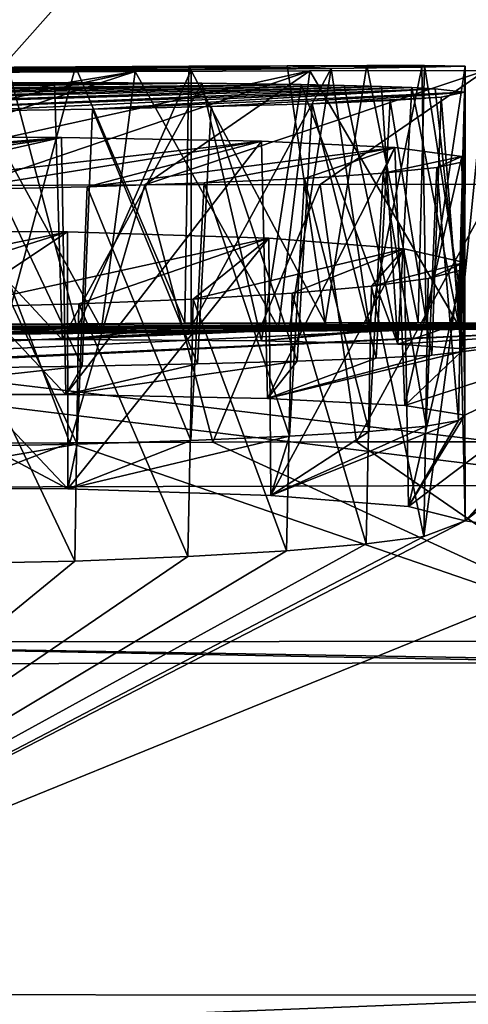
# Model space of a CAD drawing. Header units: millimetres. Extents: x -24 to 72, y 0 to 310.
# Tile 215 of 251: x -0.243 to -0.069, y 309.024 to 309.407. Entities that reach past the tile are written whole.
import ezdxf

# ---------------------------------------------------------------- set-up
doc = ezdxf.new("R2010")
doc.units = ezdxf.units.MM
doc.header["$LTSCALE"] = 65.185185
for name, color, linetype in [('300', 7, 'CONTINUOUS'), ('343', 7, 'CONTINUOUS'), ('346', 7, 'CONTINUOUS'), ('351', 7, 'CONTINUOUS'), ('352', 7, 'CONTINUOUS'), ('353', 7, 'CONTINUOUS'), ('354', 7, 'CONTINUOUS'), ('355', 7, 'CONTINUOUS'), ('373', 7, 'CONTINUOUS'), ('375', 7, 'CONTINUOUS'), ('377', 7, 'CONTINUOUS'), ('379', 7, 'CONTINUOUS'), ('380', 7, 'CONTINUOUS'), ('381', 7, 'CONTINUOUS'), ('76', 7, 'CONTINUOUS')]:
    doc.layers.add(name, color=color, linetype=linetype)

msp = doc.modelspace()

# ---------------------------------------------------------------- linework, layer by layer
at = {"layer": '300', "color": 7, "linetype": 'CONTINUOUS'}
for points in [[(-0.45657, 309.67068, 218.04603), (0.00029, 309.67031, 218.02222), (-0.45636, 309.15603, 188.56143), (-0.45657, 309.67068, 218.04603)], [(0.00029, 309.67031, 218.02222), (0.00041, 309.15648, 188.58523), (-0.45636, 309.15603, 188.56143), (0.00029, 309.67031, 218.02222)]]:
    msp.add_3dface(points, dxfattribs=at)
at = {"layer": '343', "color": 7, "linetype": 'CONTINUOUS'}
for points in [[(-0.45636, 309.15603, 188.56143), (0.00041, 309.15648, 188.58523), (-0.42738, 309.16451, 188.27972), (-0.45636, 309.15603, 188.56143)], [(0.00041, 309.16493, 188.30194), (-0.42738, 309.16451, 188.27972), (0.00041, 309.15736, 188.44349), (0.00041, 309.16493, 188.30194)], [(-0.42738, 309.16451, 188.27972), (0.00041, 309.15648, 188.58523), (0.00041, 309.15736, 188.44349), (-0.42738, 309.16451, 188.27972)], [(0.00044, 309.02719, 180.41082), (-0.45643, 309.00924, 180.1518), (-0.42767, 309.02754, 180.43308), (0.00044, 309.02719, 180.41082)], [(0.00044, 309.01468, 180.26963), (-0.45643, 309.00924, 180.1518), (0.00044, 309.02719, 180.41082), (0.00044, 309.01468, 180.26963)]]:
    msp.add_3dface(points, dxfattribs=at)
at = {"layer": '346', "color": 7, "linetype": 'CONTINUOUS'}
for points in [[(-4.01893, 309.09478, 184.7627), (-3.84805, 309.10941, 185.55938), (0.00045, 309.287, 185.49323), (-4.01893, 309.09478, 184.7627)], [(-4.01893, 309.09478, 184.7627), (0.00045, 309.287, 185.49323), (-1.04007, 309.27613, 185.17004), (-4.01893, 309.09478, 184.7627)], [(0.00045, 309.287, 185.49323), (-3.84805, 309.10941, 185.55938), (-0.0718, 309.28694, 185.49369), (0.00045, 309.287, 185.49323)], [(-0.0718, 309.28694, 185.49369), (-3.84805, 309.10941, 185.55938), (-0.14236, 309.28676, 185.49485), (-0.0718, 309.28694, 185.49369)], [(-0.14236, 309.28676, 185.49485), (-3.84805, 309.10941, 185.55938), (-0.21125, 309.28646, 185.49666), (-0.14236, 309.28676, 185.49485)], [(-0.21125, 309.28646, 185.49666), (-3.84805, 309.10941, 185.55938), (-0.27845, 309.28605, 185.49908), (-0.21125, 309.28646, 185.49666)], [(0.00045, 309.287, 185.49323), (-0.95955, 309.27802, 185.18333), (-1.04007, 309.27613, 185.17004), (0.00045, 309.287, 185.49323)], [(-0.95955, 309.27802, 185.18333), (0.00045, 309.287, 185.49323), (-0.86413, 309.28012, 185.16436), (-0.95955, 309.27802, 185.18333)], [(-0.86413, 309.28012, 185.16436), (0.00045, 309.287, 185.49323), (-0.78861, 309.28167, 185.11568), (-0.86413, 309.28012, 185.16436)], [(-0.78861, 309.28167, 185.11568), (0.00045, 309.287, 185.49323), (-0.73464, 309.28264, 185.04237), (-0.78861, 309.28167, 185.11568)], [(0.00045, 309.287, 185.49323), (-0.4588, 309.28652, 185.1408), (-0.73464, 309.28264, 185.04237), (0.00045, 309.287, 185.49323)], [(-0.4588, 309.28652, 185.1408), (0.00045, 309.287, 185.49323), (-0.39075, 309.28714, 185.17281), (-0.4588, 309.28652, 185.1408)], [(0.00045, 309.287, 185.49323), (-0.31955, 309.28771, 185.18316), (-0.39075, 309.28714, 185.17281), (0.00045, 309.287, 185.49323)], [(-0.31955, 309.28771, 185.18316), (0.00045, 309.287, 185.49323), (-0.24838, 309.28821, 185.17281), (-0.31955, 309.28771, 185.18316)], [(-0.22075, 309.28674, 184.70345), (-0.17646, 309.28716, 184.7281), (-0.31955, 309.28198, 184.38314), (-0.22075, 309.28674, 184.70345)], [(-0.31955, 309.28198, 184.38314), (-0.17646, 309.28716, 184.7281), (-0.22667, 309.28227, 184.36524), (-0.31955, 309.28198, 184.38314)], [(-0.26911, 309.28632, 184.68825), (-0.22075, 309.28674, 184.70345), (-0.31955, 309.28198, 184.38314), (-0.26911, 309.28632, 184.68825)], [(-0.24838, 309.28821, 185.17281), (0.00045, 309.287, 185.49323), (-0.17887, 309.28861, 185.1398), (-0.24838, 309.28821, 185.17281)], [(-0.10709, 309.28794, 184.80134), (-0.08489, 309.28827, 184.84687), (-0.22667, 309.28227, 184.36524), (-0.10709, 309.28794, 184.80134)], [(-0.22667, 309.28227, 184.36524), (-0.08489, 309.28827, 184.84687), (-0.1491, 309.28173, 184.31602), (-0.22667, 309.28227, 184.36524)], [(-0.13805, 309.28756, 184.76118), (-0.10709, 309.28794, 184.80134), (-0.22667, 309.28227, 184.36524), (-0.13805, 309.28756, 184.76118)], [(-0.17646, 309.28716, 184.7281), (-0.13805, 309.28756, 184.76118), (-0.22667, 309.28227, 184.36524), (-0.17646, 309.28716, 184.7281)], [(-0.17887, 309.28861, 185.1398), (0.00045, 309.287, 185.49323), (-0.12421, 309.28884, 185.08915), (-0.17887, 309.28861, 185.1398)], [(-0.08489, 309.28827, 184.84687), (-0.0723, 309.28854, 184.89615), (-0.1491, 309.28173, 184.31602), (-0.08489, 309.28827, 184.84687)], [(-0.1491, 309.28173, 184.31602), (-0.0723, 309.28854, 184.89615), (-0.09602, 309.28052, 184.2451), (-0.1491, 309.28173, 184.31602)], [(-0.12421, 309.28884, 185.08915), (0.00045, 309.287, 185.49323), (-0.08802, 309.28889, 185.02742), (-0.12421, 309.28884, 185.08915)], [(-0.0723, 309.28854, 184.89615), (0.00045, 309.287, 185.49323), (-0.09602, 309.28052, 184.2451), (-0.0723, 309.28854, 184.89615)], [(-0.09602, 309.28052, 184.2451), (0.00045, 309.287, 185.49323), (-0.07047, 309.27865, 184.15463), (-0.09602, 309.28052, 184.2451)], [(-0.07132, 309.27748, 184.10342), (0.00045, 309.287, 185.49323), (-0.09323, 309.25662, 183.43965), (-0.07132, 309.27748, 184.10342)], [(-0.09323, 309.25662, 183.43965), (0.00045, 309.287, 185.49323), (-0.0699, 309.2529, 183.34676), (-0.09323, 309.25662, 183.43965)], [(-0.0699, 309.2529, 183.34676), (0.00045, 309.287, 185.49323), (-0.09184, 309.21734, 182.6372), (-0.0699, 309.2529, 183.34676)], [(-0.09184, 309.21734, 182.6372), (0.00045, 309.287, 185.49323), (-0.06973, 309.2118, 182.54374), (-0.09184, 309.21734, 182.6372)], [(-0.08802, 309.28889, 185.02742), (0.00045, 309.287, 185.49323), (-0.06987, 309.28874, 184.94583), (-0.08802, 309.28889, 185.02742)], [(-0.06987, 309.28874, 184.94583), (0.00045, 309.287, 185.49323), (-0.0723, 309.28854, 184.89615), (-0.06987, 309.28874, 184.94583)], [(-0.07047, 309.27865, 184.15463), (0.00045, 309.287, 185.49323), (-0.07132, 309.27748, 184.10342), (-0.07047, 309.27865, 184.15463)], [(0.00045, 309.287, 185.49323), (0.00045, 309.2887, 184.92316), (-0.06973, 309.2118, 182.54374), (0.00045, 309.287, 185.49323)], [(0.00045, 309.2887, 184.92316), (0.00045, 309.28264, 184.35312), (-0.06973, 309.2118, 182.54374), (0.00045, 309.2887, 184.92316)], [(0.00045, 309.28264, 184.35312), (0.00045, 309.26706, 183.72824), (-0.06973, 309.2118, 182.54374), (0.00045, 309.28264, 184.35312)], [(-0.08278, 309.27625, 184.05292), (-0.07132, 309.27748, 184.10342), (-0.14673, 309.25933, 183.51405), (-0.08278, 309.27625, 184.05292)], [(-0.14673, 309.25933, 183.51405), (-0.07132, 309.27748, 184.10342), (-0.09323, 309.25662, 183.43965), (-0.14673, 309.25933, 183.51405)], [(-0.10436, 309.27502, 184.00594), (-0.08278, 309.27625, 184.05292), (-0.14673, 309.25933, 183.51405), (-0.10436, 309.27502, 184.00594)], [(-0.13518, 309.27385, 183.96437), (-0.10436, 309.27502, 184.00594), (-0.14673, 309.25933, 183.51405), (-0.13518, 309.27385, 183.96437)], [(-0.26808, 309.27113, 183.88861), (-0.21883, 309.27186, 183.90443), (-0.31955, 309.26094, 183.58338), (-0.26808, 309.27113, 183.88861)], [(-0.31955, 309.26094, 183.58338), (-0.21883, 309.27186, 183.90443), (-0.22522, 309.26087, 183.5649), (-0.31955, 309.26094, 183.58338)], [(-0.17389, 309.27278, 183.93005), (-0.13518, 309.27385, 183.96437), (-0.22522, 309.26087, 183.5649), (-0.17389, 309.27278, 183.93005)], [(-0.22522, 309.26087, 183.5649), (-0.13518, 309.27385, 183.96437), (-0.14673, 309.25933, 183.51405), (-0.22522, 309.26087, 183.5649)], [(-0.21883, 309.27186, 183.90443), (-0.17389, 309.27278, 183.93005), (-0.22522, 309.26087, 183.5649), (-0.21883, 309.27186, 183.90443)], [(0.00045, 309.26706, 183.72824), (0.00045, 309.20149, 182.37895), (-0.06973, 309.2118, 182.54374), (0.00045, 309.26706, 183.72824)], [(-0.07232, 309.25078, 183.29639), (-0.0699, 309.2529, 183.34676), (-0.09184, 309.21734, 182.6372), (-0.07232, 309.25078, 183.29639)], [(-0.0849, 309.24863, 183.24728), (-0.07232, 309.25078, 183.29639), (-0.14536, 309.22158, 182.71327), (-0.0849, 309.24863, 183.24728)], [(-0.14536, 309.22158, 182.71327), (-0.07232, 309.25078, 183.29639), (-0.09184, 309.21734, 182.6372), (-0.14536, 309.22158, 182.71327)], [(-0.10712, 309.24655, 183.20177), (-0.0849, 309.24863, 183.24728), (-0.14536, 309.22158, 182.71327), (-0.10712, 309.24655, 183.20177)], [(-0.1765, 309.24297, 183.1286), (-0.13808, 309.24464, 183.16165), (-0.22446, 309.22415, 182.76511), (-0.1765, 309.24297, 183.1286)], [(-0.22446, 309.22415, 182.76511), (-0.13808, 309.24464, 183.16165), (-0.14536, 309.22158, 182.71327), (-0.22446, 309.22415, 182.76511)], [(-0.13808, 309.24464, 183.16165), (-0.10712, 309.24655, 183.20177), (-0.14536, 309.22158, 182.71327), (-0.13808, 309.24464, 183.16165)], [(-0.42738, 309.16451, 188.27972), (0.00041, 309.16493, 188.30194), (-0.22365, 309.24213, 187.05041), (-0.42738, 309.16451, 188.27972)], [(-0.27936, 309.2419, 187.04836), (-0.42738, 309.16451, 188.27972), (-0.22365, 309.24213, 187.05041), (-0.27936, 309.2419, 187.04836)], [(-0.26913, 309.24061, 183.0888), (-0.22078, 309.24161, 183.10398), (-0.31955, 309.22459, 182.7839), (-0.26913, 309.24061, 183.0888)], [(-0.31955, 309.22459, 182.7839), (-0.22078, 309.24161, 183.10398), (-0.22446, 309.22415, 182.76511), (-0.31955, 309.22459, 182.7839)], [(-0.22078, 309.24161, 183.10398), (-0.1765, 309.24297, 183.1286), (-0.22446, 309.22415, 182.76511), (-0.22078, 309.24161, 183.10398)], [(-0.22365, 309.24213, 187.05041), (0.00041, 309.16493, 188.30194), (-0.16797, 309.24231, 187.05206), (-0.22365, 309.24213, 187.05041)], [(-0.16797, 309.24231, 187.05206), (0.00041, 309.16493, 188.30194), (-0.11212, 309.24243, 187.05326), (-0.16797, 309.24231, 187.05206)], [(-0.11212, 309.24243, 187.05326), (0.00041, 309.16493, 188.30194), (-0.05602, 309.2425, 187.054), (-0.11212, 309.24243, 187.05326)], [(0.00045, 309.20149, 182.37895), (-0.42767, 309.02754, 180.43308), (-0.06973, 309.2118, 182.54374), (0.00045, 309.20149, 182.37895)], [(-0.06973, 309.2118, 182.54374), (-0.42767, 309.02754, 180.43308), (-0.08586, 309.20567, 182.44533), (-0.06973, 309.2118, 182.54374)], [(-0.08586, 309.20567, 182.44533), (-0.42767, 309.02754, 180.43308), (-0.10835, 309.20276, 182.40045), (-0.08586, 309.20567, 182.44533)], [(-0.10835, 309.20276, 182.40045), (-0.42767, 309.02754, 180.43308), (-0.13937, 309.20011, 182.36095), (-0.10835, 309.20276, 182.40045)], [(0.00044, 309.02719, 180.41082), (-0.42767, 309.02754, 180.43308), (0.00045, 309.20149, 182.37895), (0.00044, 309.02719, 180.41082)], [(-0.13937, 309.20011, 182.36095), (-0.42767, 309.02754, 180.43308), (-0.17766, 309.19784, 182.32846), (-0.13937, 309.20011, 182.36095)], [(-0.17766, 309.19784, 182.32846), (-0.42767, 309.02754, 180.43308), (-0.22166, 309.19603, 182.30428), (-0.17766, 309.19784, 182.32846)], [(-0.22166, 309.19603, 182.30428), (-0.42767, 309.02754, 180.43308), (-0.31955, 309.19408, 182.28435), (-0.22166, 309.19603, 182.30428)]]:
    msp.add_3dface(points, dxfattribs=at)
at = {"layer": '351', "color": 7, "linetype": 'CONTINUOUS'}
for points in [[(-0.31953, 309.32464, 182.78215), (-0.22449, 309.32421, 182.76339), (-0.37018, 309.29413, 182.28779), (-0.31953, 309.32464, 182.78215)], [(-0.22449, 309.32421, 182.76339), (-0.31953, 309.29419, 182.28261), (-0.37018, 309.29413, 182.28779), (-0.22449, 309.32421, 182.76339)], [(-0.26879, 309.29489, 182.2878), (-0.31953, 309.29419, 182.28261), (-0.22449, 309.32421, 182.76339), (-0.26879, 309.29489, 182.2878)], [(-0.14616, 309.32169, 182.71231), (-0.26879, 309.29489, 182.2878), (-0.22449, 309.32421, 182.76339), (-0.14616, 309.32169, 182.71231)], [(-0.22017, 309.29619, 182.30317), (-0.26879, 309.29489, 182.2878), (-0.14616, 309.32169, 182.71231), (-0.22017, 309.29619, 182.30317)], [(-0.17567, 309.29804, 182.32808), (-0.22017, 309.29619, 182.30317), (-0.14616, 309.32169, 182.71231), (-0.17567, 309.29804, 182.32808)], [(-0.09351, 309.31762, 182.63908), (-0.17567, 309.29804, 182.32808), (-0.14616, 309.32169, 182.71231), (-0.09351, 309.31762, 182.63908)], [(-0.13715, 309.30037, 182.36152), (-0.17567, 309.29804, 182.32808), (-0.09351, 309.31762, 182.63908), (-0.13715, 309.30037, 182.36152)], [(-0.10622, 309.30307, 182.4021), (-0.13715, 309.30037, 182.36152), (-0.09351, 309.31762, 182.63908), (-0.10622, 309.30307, 182.4021)], [(-0.07003, 309.31225, 182.54809), (-0.10622, 309.30307, 182.4021), (-0.09351, 309.31762, 182.63908), (-0.07003, 309.31225, 182.54809)], [(-0.08419, 309.30604, 182.44808), (-0.10622, 309.30307, 182.4021), (-0.07003, 309.31225, 182.54809), (-0.08419, 309.30604, 182.44808)], [(-0.07196, 309.30915, 182.49764), (-0.08419, 309.30604, 182.44808), (-0.07003, 309.31225, 182.54809), (-0.07196, 309.30915, 182.49764)]]:
    msp.add_3dface(points, dxfattribs=at)
at = {"layer": '352', "color": 7, "linetype": 'CONTINUOUS'}
for points in [[(-0.31953, 309.36094, 183.58164), (-0.22684, 309.36089, 183.56382), (-0.46631, 309.34094, 183.12954), (-0.31953, 309.36094, 183.58164)], [(-0.46631, 309.34094, 183.12954), (-0.22684, 309.36089, 183.56382), (-0.42109, 309.34019, 183.10349), (-0.46631, 309.34094, 183.12954)], [(-0.42109, 309.34019, 183.10349), (-0.22684, 309.36089, 183.56382), (-0.37145, 309.33989, 183.08738), (-0.42109, 309.34019, 183.10349)], [(-0.22684, 309.36089, 183.56382), (-0.31953, 309.34005, 183.08193), (-0.37145, 309.33989, 183.08738), (-0.22684, 309.36089, 183.56382)], [(-0.14903, 309.35941, 183.51449), (-0.31953, 309.34005, 183.08193), (-0.22684, 309.36089, 183.56382), (-0.14903, 309.35941, 183.51449)], [(-0.26705, 309.34067, 183.08749), (-0.31953, 309.34005, 183.08193), (-0.14903, 309.35941, 183.51449), (-0.26705, 309.34067, 183.08749)], [(-0.21691, 309.34174, 183.10394), (-0.26705, 309.34067, 183.08749), (-0.14903, 309.35941, 183.51449), (-0.21691, 309.34174, 183.10394)], [(-0.09718, 309.35693, 183.44596), (-0.21691, 309.34174, 183.10394), (-0.14903, 309.35941, 183.51449), (-0.09718, 309.35693, 183.44596)], [(-0.17134, 309.34319, 183.13054), (-0.21691, 309.34174, 183.10394), (-0.09718, 309.35693, 183.44596), (-0.17134, 309.34319, 183.13054)], [(-0.13236, 309.34497, 183.16612), (-0.17134, 309.34319, 183.13054), (-0.09718, 309.35693, 183.44596), (-0.13236, 309.34497, 183.16612)], [(-0.10173, 309.347, 183.20909), (-0.13236, 309.34497, 183.16612), (-0.09718, 309.35693, 183.44596), (-0.10173, 309.347, 183.20909)], [(-0.07111, 309.35353, 183.35979), (-0.10173, 309.347, 183.20909), (-0.09718, 309.35693, 183.44596), (-0.07111, 309.35353, 183.35979)], [(-0.08081, 309.34918, 183.25754), (-0.10173, 309.347, 183.20909), (-0.07111, 309.35353, 183.35979), (-0.08081, 309.34918, 183.25754)], [(-0.07056, 309.35141, 183.30913), (-0.08081, 309.34918, 183.25754), (-0.07111, 309.35353, 183.35979), (-0.07056, 309.35141, 183.30913)]]:
    msp.add_3dface(points, dxfattribs=at)
at = {"layer": '353', "color": 7, "linetype": 'CONTINUOUS'}
for points in [[(-0.1723, 309.38198, 184.33344), (-0.13362, 309.38148, 184.29854), (-0.5462, 309.37699, 184.23691), (-0.1723, 309.38198, 184.33344)], [(-0.487, 309.37925, 184.31705), (-0.1723, 309.38198, 184.33344), (-0.5462, 309.37699, 184.23691), (-0.487, 309.37925, 184.31705)], [(-0.40165, 309.38104, 184.36754), (-0.1723, 309.38198, 184.33344), (-0.487, 309.37925, 184.31705), (-0.40165, 309.38104, 184.36754)], [(-0.22955, 309.38226, 184.36463), (-0.1723, 309.38198, 184.33344), (-0.40165, 309.38104, 184.36754), (-0.22955, 309.38226, 184.36463)], [(-0.31953, 309.38197, 184.38139), (-0.22955, 309.38226, 184.36463), (-0.40165, 309.38104, 184.36754), (-0.31953, 309.38197, 184.38139)], [(-0.5462, 309.37699, 184.23691), (-0.13362, 309.38148, 184.29854), (-0.56939, 309.37462, 184.14004), (-0.5462, 309.37699, 184.23691)], [(-0.56939, 309.37462, 184.14004), (-0.13362, 309.38148, 184.29854), (-0.55288, 309.37251, 184.04179), (-0.56939, 309.37462, 184.14004)], [(-0.13362, 309.38148, 184.29854), (-0.11687, 309.38113, 184.27777), (-0.55288, 309.37251, 184.04179), (-0.13362, 309.38148, 184.29854)], [(-0.55288, 309.37251, 184.04179), (-0.11687, 309.38113, 184.27777), (-0.49931, 309.371, 183.95779), (-0.55288, 309.37251, 184.04179)], [(-0.11687, 309.38113, 184.27777), (-0.10227, 309.38072, 184.25507), (-0.49931, 309.371, 183.95779), (-0.11687, 309.38113, 184.27777)], [(-0.49931, 309.371, 183.95779), (-0.10227, 309.38072, 184.25507), (-0.41717, 309.37034, 183.90138), (-0.49931, 309.371, 183.95779)], [(-0.10227, 309.38072, 184.25507), (-0.09055, 309.38028, 184.23173), (-0.41717, 309.37034, 183.90138), (-0.10227, 309.38072, 184.25507)], [(-0.09055, 309.38028, 184.23173), (-0.31953, 309.37062, 183.88151), (-0.41717, 309.37034, 183.90138), (-0.09055, 309.38028, 184.23173)], [(-0.08142, 309.3798, 184.2076), (-0.31953, 309.37062, 183.88151), (-0.09055, 309.38028, 184.23173), (-0.08142, 309.3798, 184.2076)], [(-0.26592, 309.37115, 183.88732), (-0.31953, 309.37062, 183.88151), (-0.08142, 309.3798, 184.2076), (-0.26592, 309.37115, 183.88732)], [(-0.21481, 309.37192, 183.90448), (-0.26592, 309.37115, 183.88732), (-0.08142, 309.3798, 184.2076), (-0.21481, 309.37192, 183.90448)], [(-0.07007, 309.37853, 184.14779), (-0.21481, 309.37192, 183.90448), (-0.08142, 309.3798, 184.2076), (-0.07007, 309.37853, 184.14779)], [(-0.16857, 309.3729, 183.9322), (-0.21481, 309.37192, 183.90448), (-0.07007, 309.37853, 184.14779), (-0.16857, 309.3729, 183.9322)], [(-0.12936, 309.37403, 183.96918), (-0.16857, 309.3729, 183.9322), (-0.07007, 309.37853, 184.14779), (-0.12936, 309.37403, 183.96918)], [(-0.07914, 309.37653, 184.06279), (-0.12936, 309.37403, 183.96918), (-0.07007, 309.37853, 184.14779), (-0.07914, 309.37653, 184.06279)], [(-0.0989, 309.37527, 184.01389), (-0.12936, 309.37403, 183.96918), (-0.07914, 309.37653, 184.06279), (-0.0989, 309.37527, 184.01389)]]:
    msp.add_3dface(points, dxfattribs=at)
at = {"layer": '354', "color": 7, "linetype": 'CONTINUOUS'}
for points in [[(-0.37303, 309.3873, 185.17563), (-0.17647, 309.38715, 184.72634), (-0.42403, 309.38686, 185.15854), (-0.37303, 309.3873, 185.17563)], [(-0.17647, 309.38715, 184.72634), (-0.24726, 309.38649, 184.69204), (-0.42403, 309.38686, 185.15854), (-0.17647, 309.38715, 184.72634)], [(-0.31954, 309.38772, 185.18141), (-0.17647, 309.38715, 184.72634), (-0.37303, 309.3873, 185.17563), (-0.31954, 309.38772, 185.18141)], [(-0.26946, 309.38808, 185.17634), (-0.17647, 309.38715, 184.72634), (-0.31954, 309.38772, 185.18141), (-0.26946, 309.38808, 185.17634)], [(-0.22143, 309.38838, 185.16135), (-0.12198, 309.38774, 184.77814), (-0.26946, 309.38808, 185.17634), (-0.22143, 309.38838, 185.16135)], [(-0.12198, 309.38774, 184.77814), (-0.17647, 309.38715, 184.72634), (-0.26946, 309.38808, 185.17634), (-0.12198, 309.38774, 184.77814)], [(-0.17737, 309.38862, 185.13703), (-0.12198, 309.38774, 184.77814), (-0.22143, 309.38838, 185.16135), (-0.17737, 309.38862, 185.13703)], [(-0.13905, 309.38879, 185.10437), (-0.12198, 309.38774, 184.77814), (-0.17737, 309.38862, 185.13703), (-0.13905, 309.38879, 185.10437)], [(-0.10806, 309.38888, 185.06471), (-0.08661, 309.38823, 184.84054), (-0.13905, 309.38879, 185.10437), (-0.10806, 309.38888, 185.06471)], [(-0.08661, 309.38823, 184.84054), (-0.12198, 309.38774, 184.77814), (-0.13905, 309.38879, 185.10437), (-0.08661, 309.38823, 184.84054)], [(-0.08564, 309.38889, 185.01965), (-0.08661, 309.38823, 184.84054), (-0.10806, 309.38888, 185.06471), (-0.08564, 309.38889, 185.01965)], [(-0.06972, 309.38865, 184.92184), (-0.08661, 309.38823, 184.84054), (-0.08564, 309.38889, 185.01965), (-0.06972, 309.38865, 184.92184)]]:
    msp.add_3dface(points, dxfattribs=at)
at = {"layer": '355', "color": 7, "linetype": 'CONTINUOUS'}
for points in [[(-0.19821, 309.38655, 185.49453), (-0.26596, 309.38616, 185.49684), (-0.47577, 309.34085, 187.03586), (-0.19821, 309.38655, 185.49453)], [(-0.40645, 309.34137, 187.04017), (-0.19821, 309.38655, 185.49453), (-0.47577, 309.34085, 187.03586), (-0.40645, 309.34137, 187.04017)], [(-0.3352, 309.34181, 187.04405), (-0.19821, 309.38655, 185.49453), (-0.40645, 309.34137, 187.04017), (-0.3352, 309.34181, 187.04405)], [(-0.13026, 309.38682, 185.49287), (-0.19821, 309.38655, 185.49453), (-0.3352, 309.34181, 187.04405), (-0.13026, 309.38682, 185.49287)], [(-0.26151, 309.34217, 187.04752), (-0.13026, 309.38682, 185.49287), (-0.3352, 309.34181, 187.04405), (-0.26151, 309.34217, 187.04752)], [(-0.1945, 309.34241, 187.04984), (-0.13026, 309.38682, 185.49287), (-0.26151, 309.34217, 187.04752), (-0.1945, 309.34241, 187.04984)], [(-0.06188, 309.38698, 185.49184), (-0.13026, 309.38682, 185.49287), (-0.1945, 309.34241, 187.04984), (-0.06188, 309.38698, 185.49184)], [(-0.12615, 309.34259, 187.05141), (-0.06188, 309.38698, 185.49184), (-0.1945, 309.34241, 187.04984), (-0.12615, 309.34259, 187.05141)], [(-0.05747, 309.34269, 187.05225), (-0.06188, 309.38698, 185.49184), (-0.12615, 309.34259, 187.05141), (-0.05747, 309.34269, 187.05225)]]:
    msp.add_3dface(points, dxfattribs=at)
at = {"layer": '373', "color": 7, "linetype": 'CONTINUOUS'}
for points in [[(-0.22446, 309.22415, 182.76511), (-0.31953, 309.32464, 182.78215), (-0.31954, 309.27459, 182.78302), (-0.22446, 309.22415, 182.76511)], [(-0.22446, 309.22415, 182.76511), (-0.22449, 309.32421, 182.76339), (-0.31953, 309.32464, 182.78215), (-0.22446, 309.22415, 182.76511)], [(-0.22446, 309.22415, 182.76511), (-0.14616, 309.32169, 182.71231), (-0.22449, 309.32421, 182.76339), (-0.22446, 309.22415, 182.76511)], [(-0.22446, 309.22415, 182.76511), (-0.14536, 309.22158, 182.71327), (-0.14616, 309.32169, 182.71231), (-0.22446, 309.22415, 182.76511)], [(-0.14536, 309.22158, 182.71327), (-0.09351, 309.31762, 182.63908), (-0.14616, 309.32169, 182.71231), (-0.14536, 309.22158, 182.71327)], [(-0.14536, 309.22158, 182.71327), (-0.09184, 309.21734, 182.6372), (-0.09351, 309.31762, 182.63908), (-0.14536, 309.22158, 182.71327)], [(-0.09184, 309.21734, 182.6372), (-0.07003, 309.31225, 182.54809), (-0.09351, 309.31762, 182.63908), (-0.09184, 309.21734, 182.6372)], [(-0.09184, 309.21734, 182.6372), (-0.06973, 309.2118, 182.54374), (-0.07003, 309.31225, 182.54809), (-0.09184, 309.21734, 182.6372)], [(-0.06973, 309.2118, 182.54374), (-0.08586, 309.20567, 182.44533), (-0.07196, 309.30915, 182.49764), (-0.06973, 309.2118, 182.54374)], [(-0.08586, 309.20567, 182.44533), (-0.08419, 309.30604, 182.44808), (-0.07196, 309.30915, 182.49764), (-0.08586, 309.20567, 182.44533)], [(-0.06973, 309.2118, 182.54374), (-0.07196, 309.30915, 182.49764), (-0.07003, 309.31225, 182.54809), (-0.06973, 309.2118, 182.54374)], [(-0.08586, 309.20567, 182.44533), (-0.10622, 309.30307, 182.4021), (-0.08419, 309.30604, 182.44808), (-0.08586, 309.20567, 182.44533)], [(-0.10835, 309.20276, 182.40045), (-0.13715, 309.30037, 182.36152), (-0.10622, 309.30307, 182.4021), (-0.10835, 309.20276, 182.40045)], [(-0.08586, 309.20567, 182.44533), (-0.10835, 309.20276, 182.40045), (-0.10622, 309.30307, 182.4021), (-0.08586, 309.20567, 182.44533)], [(-0.17766, 309.19784, 182.32846), (-0.22017, 309.29619, 182.30317), (-0.17567, 309.29804, 182.32808), (-0.17766, 309.19784, 182.32846)], [(-0.13937, 309.20011, 182.36095), (-0.17766, 309.19784, 182.32846), (-0.17567, 309.29804, 182.32808), (-0.13937, 309.20011, 182.36095)], [(-0.13937, 309.20011, 182.36095), (-0.17567, 309.29804, 182.32808), (-0.13715, 309.30037, 182.36152), (-0.13937, 309.20011, 182.36095)], [(-0.10835, 309.20276, 182.40045), (-0.13937, 309.20011, 182.36095), (-0.13715, 309.30037, 182.36152), (-0.10835, 309.20276, 182.40045)], [(-0.22166, 309.19603, 182.30428), (-0.31955, 309.19408, 182.28435), (-0.26879, 309.29489, 182.2878), (-0.22166, 309.19603, 182.30428)], [(-0.22166, 309.19603, 182.30428), (-0.26879, 309.29489, 182.2878), (-0.22017, 309.29619, 182.30317), (-0.22166, 309.19603, 182.30428)], [(-0.17766, 309.19784, 182.32846), (-0.22166, 309.19603, 182.30428), (-0.22017, 309.29619, 182.30317), (-0.17766, 309.19784, 182.32846)], [(-0.31955, 309.22459, 182.7839), (-0.22446, 309.22415, 182.76511), (-0.31954, 309.27459, 182.78302), (-0.31955, 309.22459, 182.7839)]]:
    msp.add_3dface(points, dxfattribs=at)
at = {"layer": '375', "color": 7, "linetype": 'CONTINUOUS'}
for points in [[(-0.31955, 309.26094, 183.58338), (-0.22522, 309.26087, 183.5649), (-0.31953, 309.36094, 183.58164), (-0.31955, 309.26094, 183.58338)], [(-0.22522, 309.26087, 183.5649), (-0.22684, 309.36089, 183.56382), (-0.31953, 309.36094, 183.58164), (-0.22522, 309.26087, 183.5649)], [(-0.22522, 309.26087, 183.5649), (-0.14903, 309.35941, 183.51449), (-0.22684, 309.36089, 183.56382), (-0.22522, 309.26087, 183.5649)], [(-0.22522, 309.26087, 183.5649), (-0.14673, 309.25933, 183.51405), (-0.14903, 309.35941, 183.51449), (-0.22522, 309.26087, 183.5649)], [(-0.14673, 309.25933, 183.51405), (-0.09718, 309.35693, 183.44596), (-0.14903, 309.35941, 183.51449), (-0.14673, 309.25933, 183.51405)], [(-0.14673, 309.25933, 183.51405), (-0.09323, 309.25662, 183.43965), (-0.09718, 309.35693, 183.44596), (-0.14673, 309.25933, 183.51405)], [(-0.09323, 309.25662, 183.43965), (-0.07111, 309.35353, 183.35979), (-0.09718, 309.35693, 183.44596), (-0.09323, 309.25662, 183.43965)], [(-0.09323, 309.25662, 183.43965), (-0.0699, 309.2529, 183.34676), (-0.07111, 309.35353, 183.35979), (-0.09323, 309.25662, 183.43965)], [(-0.07232, 309.25078, 183.29639), (-0.08081, 309.34918, 183.25754), (-0.07056, 309.35141, 183.30913), (-0.07232, 309.25078, 183.29639)], [(-0.0699, 309.2529, 183.34676), (-0.07232, 309.25078, 183.29639), (-0.07056, 309.35141, 183.30913), (-0.0699, 309.2529, 183.34676)], [(-0.0699, 309.2529, 183.34676), (-0.07056, 309.35141, 183.30913), (-0.07111, 309.35353, 183.35979), (-0.0699, 309.2529, 183.34676)], [(-0.0849, 309.24863, 183.24728), (-0.10173, 309.347, 183.20909), (-0.08081, 309.34918, 183.25754), (-0.0849, 309.24863, 183.24728)], [(-0.07232, 309.25078, 183.29639), (-0.0849, 309.24863, 183.24728), (-0.08081, 309.34918, 183.25754), (-0.07232, 309.25078, 183.29639)], [(-0.13808, 309.24464, 183.16165), (-0.17134, 309.34319, 183.13054), (-0.13236, 309.34497, 183.16612), (-0.13808, 309.24464, 183.16165)], [(-0.10712, 309.24655, 183.20177), (-0.13808, 309.24464, 183.16165), (-0.13236, 309.34497, 183.16612), (-0.10712, 309.24655, 183.20177)], [(-0.10712, 309.24655, 183.20177), (-0.13236, 309.34497, 183.16612), (-0.10173, 309.347, 183.20909), (-0.10712, 309.24655, 183.20177)], [(-0.0849, 309.24863, 183.24728), (-0.10712, 309.24655, 183.20177), (-0.10173, 309.347, 183.20909), (-0.0849, 309.24863, 183.24728)], [(-0.22078, 309.24161, 183.10398), (-0.26913, 309.24061, 183.0888), (-0.26705, 309.34067, 183.08749), (-0.22078, 309.24161, 183.10398)], [(-0.22078, 309.24161, 183.10398), (-0.26705, 309.34067, 183.08749), (-0.21691, 309.34174, 183.10394), (-0.22078, 309.24161, 183.10398)], [(-0.1765, 309.24297, 183.1286), (-0.22078, 309.24161, 183.10398), (-0.21691, 309.34174, 183.10394), (-0.1765, 309.24297, 183.1286)], [(-0.1765, 309.24297, 183.1286), (-0.21691, 309.34174, 183.10394), (-0.17134, 309.34319, 183.13054), (-0.1765, 309.24297, 183.1286)], [(-0.13808, 309.24464, 183.16165), (-0.1765, 309.24297, 183.1286), (-0.17134, 309.34319, 183.13054), (-0.13808, 309.24464, 183.16165)]]:
    msp.add_3dface(points, dxfattribs=at)
at = {"layer": '377', "color": 7, "linetype": 'CONTINUOUS'}
for points in [[(-0.31955, 309.28198, 184.38314), (-0.22667, 309.28227, 184.36524), (-0.31953, 309.38197, 184.38139), (-0.31955, 309.28198, 184.38314)], [(-0.22667, 309.28227, 184.36524), (-0.22955, 309.38226, 184.36463), (-0.31953, 309.38197, 184.38139), (-0.22667, 309.28227, 184.36524)], [(-0.22667, 309.28227, 184.36524), (-0.1723, 309.38198, 184.33344), (-0.22955, 309.38226, 184.36463), (-0.22667, 309.28227, 184.36524)], [(-0.22667, 309.28227, 184.36524), (-0.1491, 309.28173, 184.31602), (-0.1723, 309.38198, 184.33344), (-0.22667, 309.28227, 184.36524)], [(-0.1491, 309.28173, 184.31602), (-0.13362, 309.38148, 184.29854), (-0.1723, 309.38198, 184.33344), (-0.1491, 309.28173, 184.31602)], [(-0.1491, 309.28173, 184.31602), (-0.09602, 309.28052, 184.2451), (-0.13362, 309.38148, 184.29854), (-0.1491, 309.28173, 184.31602)], [(-0.09602, 309.28052, 184.2451), (-0.11687, 309.38113, 184.27777), (-0.13362, 309.38148, 184.29854), (-0.09602, 309.28052, 184.2451)], [(-0.09602, 309.28052, 184.2451), (-0.10227, 309.38072, 184.25507), (-0.11687, 309.38113, 184.27777), (-0.09602, 309.28052, 184.2451)], [(-0.09602, 309.28052, 184.2451), (-0.09055, 309.38028, 184.23173), (-0.10227, 309.38072, 184.25507), (-0.09602, 309.28052, 184.2451)], [(-0.09602, 309.28052, 184.2451), (-0.07047, 309.27865, 184.15463), (-0.09055, 309.38028, 184.23173), (-0.09602, 309.28052, 184.2451)], [(-0.07047, 309.27865, 184.15463), (-0.08142, 309.3798, 184.2076), (-0.09055, 309.38028, 184.23173), (-0.07047, 309.27865, 184.15463)], [(-0.07047, 309.27865, 184.15463), (-0.07007, 309.37853, 184.14779), (-0.08142, 309.3798, 184.2076), (-0.07047, 309.27865, 184.15463)], [(-0.07132, 309.27748, 184.10342), (-0.07914, 309.37653, 184.06279), (-0.07007, 309.37853, 184.14779), (-0.07132, 309.27748, 184.10342)], [(-0.07047, 309.27865, 184.15463), (-0.07132, 309.27748, 184.10342), (-0.07007, 309.37853, 184.14779), (-0.07047, 309.27865, 184.15463)], [(-0.10436, 309.27502, 184.00594), (-0.12936, 309.37403, 183.96918), (-0.0989, 309.37527, 184.01389), (-0.10436, 309.27502, 184.00594)], [(-0.08278, 309.27625, 184.05292), (-0.10436, 309.27502, 184.00594), (-0.0989, 309.37527, 184.01389), (-0.08278, 309.27625, 184.05292)], [(-0.08278, 309.27625, 184.05292), (-0.0989, 309.37527, 184.01389), (-0.07914, 309.37653, 184.06279), (-0.08278, 309.27625, 184.05292)], [(-0.07132, 309.27748, 184.10342), (-0.08278, 309.27625, 184.05292), (-0.07914, 309.37653, 184.06279), (-0.07132, 309.27748, 184.10342)], [(-0.21883, 309.27186, 183.90443), (-0.26808, 309.27113, 183.88861), (-0.26592, 309.37115, 183.88732), (-0.21883, 309.27186, 183.90443)], [(-0.21883, 309.27186, 183.90443), (-0.26592, 309.37115, 183.88732), (-0.21481, 309.37192, 183.90448), (-0.21883, 309.27186, 183.90443)], [(-0.17389, 309.27278, 183.93005), (-0.21883, 309.27186, 183.90443), (-0.21481, 309.37192, 183.90448), (-0.17389, 309.27278, 183.93005)], [(-0.17389, 309.27278, 183.93005), (-0.21481, 309.37192, 183.90448), (-0.16857, 309.3729, 183.9322), (-0.17389, 309.27278, 183.93005)], [(-0.13518, 309.27385, 183.96437), (-0.17389, 309.27278, 183.93005), (-0.16857, 309.3729, 183.9322), (-0.13518, 309.27385, 183.96437)], [(-0.13518, 309.27385, 183.96437), (-0.16857, 309.3729, 183.9322), (-0.12936, 309.37403, 183.96918), (-0.13518, 309.27385, 183.96437)], [(-0.10436, 309.27502, 184.00594), (-0.13518, 309.27385, 183.96437), (-0.12936, 309.37403, 183.96918), (-0.10436, 309.27502, 184.00594)]]:
    msp.add_3dface(points, dxfattribs=at)
at = {"layer": '379', "color": 7, "linetype": 'CONTINUOUS'}
for points in [[(-0.24838, 309.28821, 185.17281), (-0.22143, 309.38838, 185.16135), (-0.26946, 309.38808, 185.17634), (-0.24838, 309.28821, 185.17281)], [(-0.22075, 309.28674, 184.70345), (-0.26911, 309.28632, 184.68825), (-0.24726, 309.38649, 184.69204), (-0.22075, 309.28674, 184.70345)], [(-0.24838, 309.28821, 185.17281), (-0.17887, 309.28861, 185.1398), (-0.22143, 309.38838, 185.16135), (-0.24838, 309.28821, 185.17281)], [(-0.22075, 309.28674, 184.70345), (-0.24726, 309.38649, 184.69204), (-0.17647, 309.38715, 184.72634), (-0.22075, 309.28674, 184.70345)], [(-0.17887, 309.28861, 185.1398), (-0.17737, 309.38862, 185.13703), (-0.22143, 309.38838, 185.16135), (-0.17887, 309.28861, 185.1398)], [(-0.17646, 309.28716, 184.7281), (-0.22075, 309.28674, 184.70345), (-0.17647, 309.38715, 184.72634), (-0.17646, 309.28716, 184.7281)], [(-0.17887, 309.28861, 185.1398), (-0.12421, 309.28884, 185.08915), (-0.17737, 309.38862, 185.13703), (-0.17887, 309.28861, 185.1398)], [(-0.12421, 309.28884, 185.08915), (-0.13905, 309.38879, 185.10437), (-0.17737, 309.38862, 185.13703), (-0.12421, 309.28884, 185.08915)], [(-0.17646, 309.28716, 184.7281), (-0.17647, 309.38715, 184.72634), (-0.12198, 309.38774, 184.77814), (-0.17646, 309.28716, 184.7281)], [(-0.13805, 309.28756, 184.76118), (-0.17646, 309.28716, 184.7281), (-0.12198, 309.38774, 184.77814), (-0.13805, 309.28756, 184.76118)], [(-0.12421, 309.28884, 185.08915), (-0.10806, 309.38888, 185.06471), (-0.13905, 309.38879, 185.10437), (-0.12421, 309.28884, 185.08915)], [(-0.10709, 309.28794, 184.80134), (-0.13805, 309.28756, 184.76118), (-0.12198, 309.38774, 184.77814), (-0.10709, 309.28794, 184.80134)], [(-0.12421, 309.28884, 185.08915), (-0.08802, 309.28889, 185.02742), (-0.10806, 309.38888, 185.06471), (-0.12421, 309.28884, 185.08915)], [(-0.10709, 309.28794, 184.80134), (-0.12198, 309.38774, 184.77814), (-0.08661, 309.38823, 184.84054), (-0.10709, 309.28794, 184.80134)], [(-0.08802, 309.28889, 185.02742), (-0.08564, 309.38889, 185.01965), (-0.10806, 309.38888, 185.06471), (-0.08802, 309.28889, 185.02742)], [(-0.08489, 309.28827, 184.84687), (-0.10709, 309.28794, 184.80134), (-0.08661, 309.38823, 184.84054), (-0.08489, 309.28827, 184.84687)], [(-0.08802, 309.28889, 185.02742), (-0.06987, 309.28874, 184.94583), (-0.08564, 309.38889, 185.01965), (-0.08802, 309.28889, 185.02742)], [(-0.08489, 309.28827, 184.84687), (-0.08661, 309.38823, 184.84054), (-0.06972, 309.38865, 184.92184), (-0.08489, 309.28827, 184.84687)], [(-0.06987, 309.28874, 184.94583), (-0.06972, 309.38865, 184.92184), (-0.08564, 309.38889, 185.01965), (-0.06987, 309.28874, 184.94583)], [(-0.0723, 309.28854, 184.89615), (-0.08489, 309.28827, 184.84687), (-0.06972, 309.38865, 184.92184), (-0.0723, 309.28854, 184.89615)], [(-0.06987, 309.28874, 184.94583), (-0.0723, 309.28854, 184.89615), (-0.06972, 309.38865, 184.92184), (-0.06987, 309.28874, 184.94583)]]:
    msp.add_3dface(points, dxfattribs=at)
at = {"layer": '380', "color": 7, "linetype": 'CONTINUOUS'}
for points in [[(-0.27936, 309.2419, 187.04836), (-0.22365, 309.24213, 187.05041), (-0.26151, 309.34217, 187.04752), (-0.27936, 309.2419, 187.04836)], [(-0.22365, 309.24213, 187.05041), (-0.1945, 309.34241, 187.04984), (-0.26151, 309.34217, 187.04752), (-0.22365, 309.24213, 187.05041)], [(-0.22365, 309.24213, 187.05041), (-0.16797, 309.24231, 187.05206), (-0.1945, 309.34241, 187.04984), (-0.22365, 309.24213, 187.05041)], [(-0.16797, 309.24231, 187.05206), (-0.12615, 309.34259, 187.05141), (-0.1945, 309.34241, 187.04984), (-0.16797, 309.24231, 187.05206)], [(-0.16797, 309.24231, 187.05206), (-0.11212, 309.24243, 187.05326), (-0.12615, 309.34259, 187.05141), (-0.16797, 309.24231, 187.05206)], [(-0.11212, 309.24243, 187.05326), (-0.05747, 309.34269, 187.05225), (-0.12615, 309.34259, 187.05141), (-0.11212, 309.24243, 187.05326)], [(-0.11212, 309.24243, 187.05326), (-0.05602, 309.2425, 187.054), (-0.05747, 309.34269, 187.05225), (-0.11212, 309.24243, 187.05326)]]:
    msp.add_3dface(points, dxfattribs=at)
at = {"layer": '381', "color": 7, "linetype": 'CONTINUOUS'}
for points in [[(-0.21125, 309.28646, 185.49666), (-0.27845, 309.28605, 185.49908), (-0.26596, 309.38616, 185.49684), (-0.21125, 309.28646, 185.49666)], [(-0.21125, 309.28646, 185.49666), (-0.26596, 309.38616, 185.49684), (-0.19821, 309.38655, 185.49453), (-0.21125, 309.28646, 185.49666)], [(-0.14236, 309.28676, 185.49485), (-0.21125, 309.28646, 185.49666), (-0.19821, 309.38655, 185.49453), (-0.14236, 309.28676, 185.49485)], [(-0.14236, 309.28676, 185.49485), (-0.19821, 309.38655, 185.49453), (-0.13026, 309.38682, 185.49287), (-0.14236, 309.28676, 185.49485)], [(-0.0718, 309.28694, 185.49369), (-0.14236, 309.28676, 185.49485), (-0.13026, 309.38682, 185.49287), (-0.0718, 309.28694, 185.49369)], [(-0.0718, 309.28694, 185.49369), (-0.13026, 309.38682, 185.49287), (-0.06188, 309.38698, 185.49184), (-0.0718, 309.28694, 185.49369)], [(0.00045, 309.287, 185.49323), (-0.0718, 309.28694, 185.49369), (-0.06188, 309.38698, 185.49184), (0.00045, 309.287, 185.49323)]]:
    msp.add_3dface(points, dxfattribs=at)
at = {"layer": '76', "color": 7, "linetype": 'CONTINUOUS'}
for points in [[(0, 309.22563, 246.06468), (-3.04276, 309.59828, 245.47543), (-3.09154, 309.21706, 245.86377), (0, 309.22563, 246.06468)], [(0, 309.59696, 245.68562), (-3.04276, 309.59828, 245.47543), (0, 309.23557, 246.05659), (0, 309.59696, 245.68562)], [(0, 309.23557, 246.05659), (-3.04276, 309.59828, 245.47543), (0, 309.22563, 246.06468), (0, 309.23557, 246.05659)], [(0, 309.22563, 246.06468), (-3.09154, 309.21706, 245.86377), (0, 308.80039, 246.33728), (0, 309.22563, 246.06468)], [(0, 308.77042, 246.35186), (-3.09154, 309.21706, 245.86377), (-3.12642, 308.76114, 246.14882), (0, 308.77042, 246.35186)], [(0, 308.80039, 246.33728), (-3.09154, 309.21706, 245.86377), (0, 308.77042, 246.35186), (0, 308.80039, 246.33728)]]:
    msp.add_3dface(points, dxfattribs=at)

doc.saveas('drawing.dxf')
